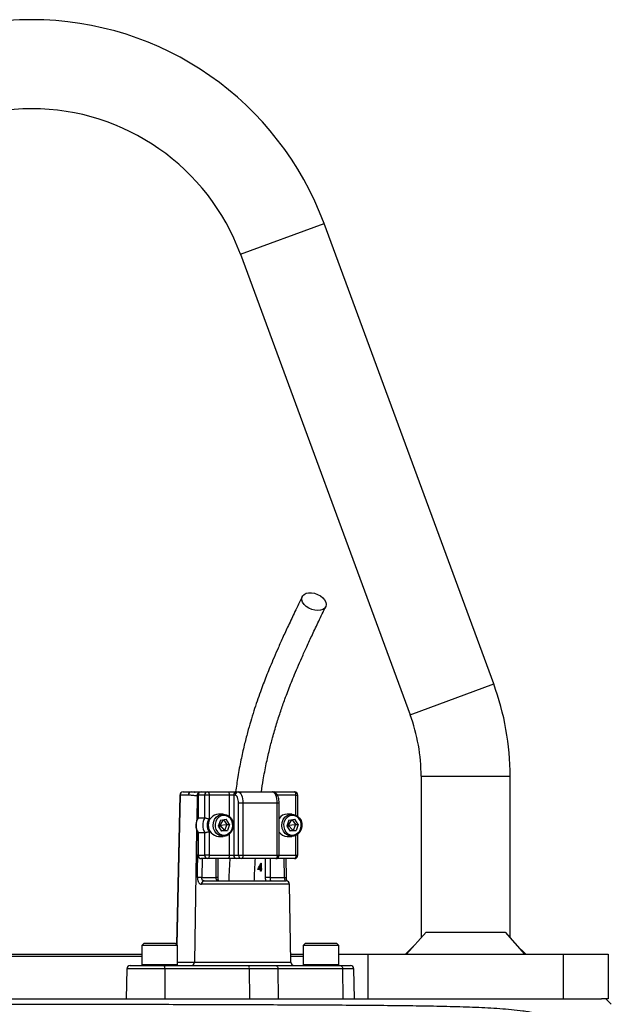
# Model space of a CAD drawing. Header units: millimetres. Extents: x 1605 to 5384, y 782 to 6178.
# Tile 26 of 26: x 2523 to 3055, y 5293 to 6178. Entities that reach past the tile are written whole.
import ezdxf

# ---------------------------------------------------------------- set-up
doc = ezdxf.new("R2010")
doc.units = ezdxf.units.MM
doc.header["$LTSCALE"] = 2

msp = doc.modelspace()

# ---------------------------------------------------------------- linework, layer by layer
at = {"color": 8, "linetype": 'Continuous', "lineweight": 25}
for p, q in [((2721.63, 5967.06), (2796.7, 5994.72)), ((2874.09, 5553.24), (2949.16, 5580.89)), ((2883.96, 5497.92), (2963.96, 5497.92)), ((2667.34, 5480.97), (2664.47, 5346.41)), ((2682.66, 5480.45), (2682.31, 5458.29)), ((2683.29, 5480.45), (2682.66, 5480.45)), ((2683.57, 5480.92), (2683.29, 5480.92)), ((2711.6, 5461.95), (2711.6, 5480.92)), ((2771.42, 5480.92), (2754.74, 5480.92)), ((2771.42, 5463.1), (2771.42, 5480.92)), ((2771.42, 5480.92), (2773.15, 5480.92)), ((2756.35, 5473.92), (2754.62, 5473.92)), ((2682.17, 5449.89), (2680.29, 5330.87)), ((2711.6, 5426.92), (2711.6, 5445.89)), ((2771.42, 5426.92), (2771.42, 5444.74)), ((2683.57, 5426.92), (2683.29, 5426.92)), ((2754.62, 5426.92), (2756.35, 5426.92)), ((2756.35, 5426.92), (2771.42, 5426.92)), ((2771.42, 5426.92), (2773.15, 5426.92)), ((2687.12, 5423.92), (2686.85, 5406.92)), ((2699.68, 5406.92), (2699.68, 5423.92)), ((2744.2, 5406.92), (2744.2, 5423.92)), ((2748.31, 5423.92), (2748.31, 5406.92)), ((2761.14, 5406.92), (2760.87, 5423.92)), ((2701.41, 5406.92), (2699.68, 5406.92)), ((2765.66, 5400.97), (2686.45, 5400.97)), ((2632.96, 5328.72), (2634.45, 5328.72)), ((2634.45, 5328.72), (2664.96, 5328.72)), ((2664.96, 5330.87), (2680.29, 5330.87)), ((2680.29, 5330.87), (2766.88, 5330.87)), ((2777.96, 5328.72), (2779.46, 5328.72)), ((2779.46, 5328.72), (2809.96, 5328.72)), ((2653.59, 5324.97), (2619.43, 5324.97)), ((2823.49, 5324.97), (2813.32, 5324.97))]:
    msp.add_line(p, q, dxfattribs=at)
at = {"color": 7, "linetype": 'Continuous', "lineweight": 25}
for p, q in [((2949.16, 5580.89), (2796.7, 5994.72)), ((2721.63, 5967.06), (2874.09, 5553.24)), ((2883.96, 5497.92), (2883.96, 5352.62)), ((2963.96, 5352.62), (2963.96, 5497.92)), ((2667.06, 5480.99), (2664.19, 5346.69)), ((2674.74, 5480.97), (2667.34, 5480.97)), ((2670.06, 5483.92), (2677.46, 5483.92)), ((2677.46, 5483.92), (2686.29, 5483.92)), ((2683.29, 5480.92), (2683.29, 5460.46)), ((2683.57, 5480.92), (2683.57, 5460.55)), ((2689.49, 5480.92), (2683.57, 5480.92)), ((2686.29, 5483.92), (2692.21, 5483.92)), ((2689.49, 5460.55), (2689.49, 5480.92)), ((2693.48, 5480.92), (2689.49, 5480.92)), ((2692.21, 5483.92), (2710.34, 5483.92)), ((2693.48, 5480.92), (2693.48, 5459.58)), ((2711.6, 5480.92), (2693.48, 5480.92)), ((2710.34, 5483.92), (2718.31, 5483.92)), ((2715.59, 5480.92), (2711.6, 5480.92)), ((2716.86, 5480.92), (2715.59, 5480.92)), ((2715.59, 5480.92), (2715.59, 5426.92)), ((2718.31, 5483.92), (2719.58, 5483.92)), ((2719.58, 5483.92), (2750.39, 5483.92)), ((2750.37, 5483.92), (2752.03, 5483.92)), ((2752.03, 5483.92), (2770.15, 5483.92)), ((2773.15, 5462.01), (2773.15, 5480.92)), ((2723.8, 5473.92), (2719.82, 5473.92)), ((2719.82, 5426.92), (2719.82, 5473.92)), ((2723.8, 5473.92), (2723.8, 5426.92)), ((2754.62, 5473.92), (2723.8, 5473.92)), ((2754.62, 5426.92), (2754.62, 5473.92)), ((2756.35, 5426.92), (2756.35, 5473.92)), ((2683.57, 5460.55), (2689.49, 5460.55)), ((2706.2, 5463.92), (2701.84, 5463.92)), ((2767.83, 5463.92), (2763.47, 5463.92)), ((2703.52, 5458.5), (2701.52, 5453.17)), ((2701.52, 5453.17), (2704.7, 5448.59)), ((2701.71, 5453.69), (2702.95, 5453.92)), ((2702.34, 5455.35), (2702.95, 5453.92)), ((2702.95, 5453.92), (2702.61, 5451.6)), ((2705.93, 5458.85), (2702.95, 5453.92)), ((2702.95, 5453.92), (2709.36, 5454.67)), ((2702.95, 5453.92), (2707.35, 5449.34)), ((2703.52, 5458.5), (2708.71, 5459.25)), ((2706.41, 5458.92), (2709.36, 5454.67)), ((2709.36, 5454.67), (2707.35, 5449.34)), ((2711.89, 5454.67), (2708.71, 5459.25)), ((2709.36, 5454.67), (2711.89, 5454.67)), ((2711.89, 5454.67), (2709.89, 5449.34)), ((2765.15, 5458.5), (2763.15, 5453.17)), ((2763.15, 5453.17), (2766.33, 5448.59)), ((2763.34, 5453.69), (2764.58, 5453.92)), ((2763.97, 5455.35), (2764.58, 5453.92)), ((2764.58, 5453.92), (2764.24, 5451.6)), ((2767.56, 5458.85), (2764.58, 5453.92)), ((2764.58, 5453.92), (2770.99, 5454.67)), ((2764.58, 5453.92), (2768.98, 5449.34)), ((2765.15, 5458.5), (2770.34, 5459.25)), ((2768.03, 5458.92), (2770.99, 5454.67)), ((2770.99, 5454.67), (2768.98, 5449.34)), ((2773.52, 5454.67), (2770.34, 5459.25)), ((2770.99, 5454.67), (2773.52, 5454.67)), ((2773.52, 5454.67), (2771.52, 5449.34)), ((2683.29, 5447.38), (2683.29, 5426.92)), ((2683.57, 5447.29), (2689.49, 5447.29)), ((2683.57, 5447.29), (2683.57, 5426.92)), ((2689.49, 5426.92), (2689.49, 5447.29)), ((2693.48, 5448.26), (2693.48, 5426.92)), ((2701.84, 5443.92), (2706.2, 5443.92)), ((2707.35, 5449.34), (2704.47, 5448.92)), ((2709.89, 5449.34), (2704.7, 5448.59)), ((2707.35, 5449.34), (2709.89, 5449.34)), ((2763.47, 5443.92), (2767.83, 5443.92)), ((2768.98, 5449.34), (2766.1, 5448.92)), ((2771.52, 5449.34), (2766.33, 5448.59)), ((2768.98, 5449.34), (2771.52, 5449.34)), ((2773.15, 5426.92), (2773.15, 5445.83)), ((2683.57, 5426.92), (2689.49, 5426.92)), ((2693.48, 5426.92), (2689.49, 5426.92)), ((2693.48, 5426.92), (2711.6, 5426.92)), ((2711.6, 5426.92), (2715.59, 5426.92)), ((2715.59, 5426.92), (2719.82, 5426.92)), ((2719.82, 5426.92), (2723.8, 5426.92)), ((2723.8, 5426.92), (2754.62, 5426.92)), ((2692.21, 5423.92), (2686.29, 5423.92)), ((2710.34, 5423.92), (2692.21, 5423.92)), ((2701.41, 5406.92), (2701.41, 5423.92)), ((2718.31, 5423.92), (2710.34, 5423.92)), ((2722.53, 5423.92), (2718.31, 5423.92)), ((2753.35, 5423.92), (2722.53, 5423.92)), ((2739.69, 5415.01), (2739.69, 5418.05)), ((2740.11, 5418.05), (2739.69, 5418.05)), ((2740.02, 5419.86), (2740.11, 5419.86)), ((2740.11, 5419.86), (2740.11, 5415.01)), ((2770.15, 5423.92), (2753.35, 5423.92)), ((2762.87, 5406.97), (2762.61, 5423.92)), ((2686.85, 5406.92), (2699.68, 5406.92)), ((2739.69, 5414.29), (2737.2, 5414.29)), ((2738.19, 5415.01), (2739.69, 5415.01)), ((2739.09, 5414.29), (2739.29, 5415.01)), ((2740.11, 5415.01), (2739.69, 5415.01)), ((2739.69, 5412.68), (2739.69, 5414.29)), ((2740.11, 5414.29), (2739.69, 5414.29)), ((2740.11, 5412.68), (2739.69, 5412.68)), ((2740.11, 5415.01), (2740.62, 5415.01)), ((2740.11, 5414.29), (2740.11, 5412.68)), ((2740.62, 5414.29), (2740.11, 5414.29)), ((2740.62, 5415.01), (2740.62, 5414.29)), ((2748.31, 5406.92), (2744.2, 5406.92)), ((2748.31, 5406.92), (2761.14, 5406.92)), ((2688.82, 5403.92), (2762.66, 5403.92)), ((2766.88, 5330.87), (2765.66, 5400.97)), ((2870.92, 5337.92), (2888.48, 5357.72)), ((2888.48, 5357.72), (2959.44, 5357.72)), ((2959.44, 5357.72), (2977, 5337.92)), ((2634.96, 5347.92), (2632.96, 5345.92)), ((2632.96, 5345.92), (2632.96, 5328.72)), ((2634.45, 5345.92), (2632.96, 5345.92)), ((2664.96, 5345.92), (2634.45, 5345.92)), ((2634.96, 5347.92), (2636.27, 5347.92)), ((2636.27, 5347.92), (2662.96, 5347.92)), ((2664.96, 5345.92), (2662.96, 5347.92)), ((2664.96, 5328.72), (2664.96, 5345.92)), ((2779.96, 5347.92), (2777.96, 5345.92)), ((2777.96, 5345.92), (2777.96, 5328.72)), ((2779.46, 5345.92), (2777.96, 5345.92)), ((2809.96, 5345.92), (2779.46, 5345.92)), ((2779.96, 5347.92), (2781.28, 5347.92)), ((2781.28, 5347.92), (2807.96, 5347.92)), ((2809.96, 5345.92), (2807.96, 5347.92)), ((2809.96, 5328.72), (2809.96, 5345.92)), ((2878.44, 5346.4), (2869.96, 5337.92)), ((2977.96, 5337.92), (2969.48, 5346.4)), ((2444.03, 5337.92), (2533.96, 5337.92)), ((2533.96, 5337.92), (2632.96, 5337.92)), ((2766.76, 5337.92), (2777.96, 5337.92)), ((2809.96, 5337.92), (2835.96, 5337.92)), ((2835.96, 5337.92), (2835.96, 5297.92)), ((2835.96, 5337.92), (3011.96, 5337.92)), ((3011.96, 5297.92), (3011.96, 5337.92)), ((3011.96, 5337.92), (3051.96, 5337.92)), ((3051.96, 5337.92), (3051.96, 5297.92)), ((2533.96, 5335.92), (2444.03, 5335.92)), ((2632.96, 5335.92), (2533.96, 5335.92)), ((2622.43, 5327.92), (2653.12, 5327.92)), ((2653.12, 5327.92), (2729.08, 5327.92)), ((2729.08, 5327.92), (2753.27, 5327.92)), ((2753.27, 5327.92), (2811.36, 5327.92)), ((2777.96, 5335.92), (2766.8, 5335.92)), ((2811.36, 5327.92), (2820.49, 5327.92)), ((2619.43, 5324.97), (2618.96, 5297.92)), ((2653.59, 5324.97), (2653.67, 5297.92)), ((2729.55, 5324.97), (2653.59, 5324.97)), ((2729.55, 5324.97), (2729.63, 5297.92)), ((2755.24, 5324.97), (2729.55, 5324.97)), ((2755.24, 5324.97), (2755.55, 5297.92)), ((2813.32, 5324.97), (2755.24, 5324.97)), ((2813.32, 5324.97), (2813.63, 5297.92)), ((2823.96, 5297.92), (2823.49, 5324.97)), ((2097.45, 5297.92), (3046.08, 5297.92)), ((3051.96, 5297.92), (3046.08, 5297.92)), ((3054.88, 5293), (3049.95, 5297.92))]:
    msp.add_line(p, q, dxfattribs=at)
at = {"color": 7, "linetype": 'Continuous', "lineweight": 25, "flags": 128}
for points in [[(2791.14, 5646.94), (2788.44, 5647.2), (2785.69, 5647.93), (2783.06, 5649.11), (2780.72, 5650.66), (2778.81, 5652.47), (2777.47, 5654.45), (2776.76, 5656.45), (2776.73, 5658.36), (2777.39, 5660.05), (2778.7, 5661.42), (2780.57, 5662.39), (2782.88, 5662.89), (2785.49, 5662.89), (2788.24, 5662.39), (2790.95, 5661.42), (2793.46, 5660.05), (2795.59, 5658.36), (2797.23, 5656.45), (2798.27, 5654.45), (2798.64, 5652.47), (2798.32, 5650.66), (2797.33, 5649.11), (2795.73, 5647.93), (2793.62, 5647.2), (2791.14, 5646.94)], [(2692.21, 5483.92), (2692.46, 5483.86), (2692.69, 5483.69), (2692.91, 5483.42), (2693.11, 5483.04), (2693.26, 5482.59), (2693.38, 5482.07), (2693.45, 5481.51), (2693.48, 5480.92)], [(2710.34, 5483.92), (2710.58, 5483.86), (2710.82, 5483.69), (2711.04, 5483.42), (2711.23, 5483.04), (2711.39, 5482.59), (2711.51, 5482.07), (2711.58, 5481.51), (2711.6, 5480.92)], [(2719.82, 5473.92), (2719.76, 5475.29), (2719.59, 5476.6), (2719.32, 5477.81), (2718.95, 5478.87), (2718.5, 5479.74), (2717.99, 5480.39), (2717.43, 5480.79), (2716.86, 5480.92)], [(2719.58, 5483.92), (2720.4, 5483.73), (2721.19, 5483.16), (2721.92, 5482.24), (2722.56, 5480.99), (2723.09, 5479.48), (2723.48, 5477.75), (2723.72, 5475.87), (2723.8, 5473.92)], [(2754.62, 5473.92), (2754.54, 5475.87), (2754.3, 5477.75), (2753.9, 5479.48), (2753.38, 5480.99), (2752.74, 5482.24), (2752.01, 5483.16), (2751.22, 5483.73), (2750.39, 5483.92)], [(2771.42, 5480.92), (2771.39, 5481.51), (2771.32, 5482.07), (2771.21, 5482.59), (2771.05, 5483.04), (2770.86, 5483.42), (2770.64, 5483.69), (2770.4, 5483.86), (2770.15, 5483.92)], [(2714.57, 5450.09), (2713.32, 5447.74), (2711.55, 5445.85), (2709.37, 5444.56), (2706.97, 5443.96), (2704.5, 5444.1), (2702.16, 5444.97), (2700.12, 5446.5), (2698.53, 5448.58), (2697.51, 5451.06), (2697.14, 5453.75), (2697.43, 5456.46), (2698.38, 5458.97), (2699.9, 5461.11), (2701.89, 5462.72), (2704.21, 5463.68), (2706.67, 5463.91), (2709.09, 5463.4), (2711.3, 5462.19), (2713.13, 5460.36), (2714.45, 5458.06), (2715.15, 5455.45), (2715.2, 5452.73), (2714.57, 5450.09)], [(2714.07, 5450.55), (2714.63, 5452.98), (2714.55, 5455.48), (2713.84, 5457.86), (2712.54, 5459.92), (2710.78, 5461.49), (2708.68, 5462.45), (2706.42, 5462.72), (2704.19, 5462.27), (2702.16, 5461.15), (2700.5, 5459.45), (2699.34, 5457.29), (2698.78, 5454.87), (2698.86, 5452.36), (2699.57, 5449.99), (2700.87, 5447.93), (2702.63, 5446.35), (2704.73, 5445.4), (2706.99, 5445.13), (2709.22, 5445.57), (2711.25, 5446.69), (2712.91, 5448.4), (2714.07, 5450.55)], [(2776.2, 5450.09), (2774.95, 5447.74), (2773.18, 5445.85), (2771, 5444.56), (2768.6, 5443.96), (2766.13, 5444.1), (2763.79, 5444.97), (2761.75, 5446.5), (2760.16, 5448.58), (2759.14, 5451.06), (2758.76, 5453.75), (2759.06, 5456.46), (2760.01, 5458.97), (2761.53, 5461.11), (2763.52, 5462.72), (2765.84, 5463.68), (2768.29, 5463.91), (2770.72, 5463.4), (2772.93, 5462.19), (2774.76, 5460.36), (2776.08, 5458.06), (2776.78, 5455.45), (2776.82, 5452.73), (2776.2, 5450.09)], [(2775.7, 5450.55), (2776.26, 5452.98), (2776.18, 5455.48), (2775.47, 5457.86), (2774.17, 5459.92), (2772.41, 5461.49), (2770.31, 5462.45), (2768.05, 5462.72), (2765.82, 5462.27), (2763.79, 5461.15), (2762.13, 5459.45), (2760.97, 5457.29), (2760.4, 5454.87), (2760.48, 5452.36), (2761.2, 5449.99), (2762.49, 5447.93), (2764.26, 5446.35), (2766.36, 5445.4), (2768.62, 5445.13), (2770.85, 5445.57), (2772.88, 5446.69), (2774.54, 5448.4), (2775.7, 5450.55)], [(2693.48, 5426.92), (2693.45, 5426.34), (2693.38, 5425.77), (2693.26, 5425.25), (2693.11, 5424.8), (2692.91, 5424.43), (2692.69, 5424.15), (2692.46, 5423.98), (2692.21, 5423.92)], [(2711.6, 5426.92), (2711.58, 5426.34), (2711.51, 5425.77), (2711.39, 5425.25), (2711.23, 5424.8), (2711.04, 5424.43), (2710.82, 5424.15), (2710.58, 5423.98), (2710.34, 5423.92)], [(2723.8, 5426.92), (2723.78, 5426.34), (2723.71, 5425.77), (2723.59, 5425.25), (2723.43, 5424.8), (2723.24, 5424.43), (2723.02, 5424.15), (2722.78, 5423.98), (2722.53, 5423.92)], [(2754.62, 5426.92), (2754.59, 5426.34), (2754.52, 5425.77), (2754.4, 5425.25), (2754.25, 5424.8), (2754.05, 5424.43), (2753.83, 5424.15), (2753.6, 5423.98), (2753.35, 5423.92)], [(2771.42, 5426.92), (2771.39, 5426.34), (2771.32, 5425.77), (2771.21, 5425.25), (2771.05, 5424.8), (2770.86, 5424.43), (2770.64, 5424.15), (2770.4, 5423.98), (2770.15, 5423.92)], [(2753.27, 5327.92), (2753.65, 5327.86), (2754.02, 5327.7), (2754.35, 5327.43), (2754.65, 5327.06), (2754.9, 5326.62), (2755.08, 5326.11), (2755.2, 5325.55), (2755.24, 5324.97)], [(2811.36, 5327.92), (2811.73, 5327.86), (2812.1, 5327.7), (2812.44, 5327.43), (2812.73, 5327.06), (2812.98, 5326.62), (2813.16, 5326.11), (2813.28, 5325.55), (2813.32, 5324.97)]]:
    msp.add_lwpolyline(points, dxfattribs=at)
at = {"color": 8, "linetype": 'Continuous', "lineweight": 25, "flags": 128}
msp.add_lwpolyline([(2682.96, 5406.97), (2683.06, 5412.97), (2683.29, 5427.74)], dxfattribs=at)
at = {"color": 7, "linetype": 'Continuous', "lineweight": 25}
for centre, radius, start, end in [((2533.96, 5897.92), 280, 20.22526, 159.77474), ((2533.96, 5897.92), 200, 20.22526, 159.77474), ((2723.96, 5497.92), 240, 0, 20.22526), ((2723.96, 5497.92), 160, 0, 20.22526), ((2670.06, 5480.92), 3, 90, 178.77507), ((2670.21, 5481.06), 2.86, 92.88871, 181.74273), ((2677.6, 5481.06), 2.86, 92.88871, 181.74273), ((2686.29, 5480.92), 3, 90, 180), ((2686.44, 5481.06), 2.87, 92.95214, 182.67534), ((2692.36, 5481.06), 2.87, 92.95214, 182.67534), ((2718.46, 5481.06), 2.87, 92.95214, 182.67534), ((2719.72, 5481.06), 2.87, 92.95214, 182.67534), ((2770.15, 5480.92), 3, 0, 90), ((2694.77, 5453.92), 13.01, 149.35759, 210.64241), ((2700.69, 5453.92), 13.01, 149.35759, 210.64241), ((2702.62, 5453.92), 10.03, 94.44131, 265.55869), ((2763.62, 5455.1), 8.82, 90.92235, 145.46399), ((2701.36, 5453.92), 9.71, 144.35015, 215.64985), ((2763.6, 5452.72), 8.8, 214.46509, 269.14856), ((2686.29, 5426.92), 3, 180, 270), ((2686.44, 5426.79), 2.87, 177.32466, 267.04786), ((2692.36, 5426.79), 2.87, 177.32466, 267.04786), ((2718.46, 5426.79), 2.87, 177.32466, 267.04786), ((2722.68, 5426.79), 2.87, 177.32466, 267.04786), ((2753.35, 5426.92), 3, 270, 0), ((2770.15, 5426.92), 3, 270, 0), ((2680.99, 5116.35), 290.63, 88.84506, 89.61134), ((2689.17, 5401.21), 2.73, 97.24729, 185.01145), ((2762.66, 5400.92), 3, 1, 90), ((2622.43, 5324.92), 3, 90, 179), ((2633.76, 5328.72), 0.8, 180, 270), ((2648.58, 5325.68), 5.07, 351.9567, 26.20767), ((2664.16, 5328.72), 0.8, 270, 360), ((2677.43, 5330.78), 2.86, 272.88871, 1.74273), ((2724.54, 5325.68), 5.07, 351.9567, 26.20767), ((2769.88, 5330.92), 3, 181, 270), ((2778.76, 5328.72), 0.8, 180, 270), ((2809.16, 5328.72), 0.8, 270, 0), ((2820.49, 5324.92), 3, 1, 90)]:
    msp.add_arc(centre, radius, start, end, dxfattribs=at)
at = {"color": 8, "linetype": 'Continuous', "lineweight": 25}
for centre, radius, start, end in [((2667.39, 5485.47), 4.5, 265.8098, 269.3878), ((2685.65, 5480.48), 2.99, 117.38485, 180.62466), ((2751.78, 5482.79), 1.16, 14.85155, 77.93265), ((2761.11, 5439.71), 32.79, 270.052, 273.07957)]:
    msp.add_arc(centre, radius, start, end, dxfattribs=at)
at = {"color": 7, "linetype": 'Continuous', "lineweight": 25}
for centre, major_axis, ratio, start_param, end_param in [((2721.46, 5428.51), (15.01, 33.95), 0.551639, 4.532611, 4.701369), ((2721.46, 5427.44), (15, 33.98), 0.551424, 4.587895, 4.679441)]:
    msp.add_ellipse(centre, major_axis=major_axis, ratio=ratio, start_param=start_param, end_param=end_param, dxfattribs=at)
for points, knots in [([(2777.12, 5659.55), (2774.94, 5655.02), (2770.77, 5646.37), (2764.86, 5633.9), (2759.59, 5622.5), (2754.96, 5612.17), (2750.99, 5602.99), (2747.64, 5594.96), (2744.75, 5587.76), (2742.08, 5580.86), (2739.34, 5573.46), (2736.5, 5565.4), (2733.59, 5556.58), (2730.71, 5547.24), (2727.81, 5537), (2724.85, 5525.46), (2721.9, 5512.23), (2719.23, 5498.28), (2717.87, 5488.51), (2717.24, 5483.93)], [0, 0, 0, 0, 0.090226, 0.172297, 0.24625, 0.312101, 0.369843, 0.418614, 0.459916, 0.500053, 0.541062, 0.588734, 0.637577, 0.687635, 0.740223, 0.799189, 0.864687, 0.936625, 1, 1, 1, 1]), ([(2740.46, 5483.91), (2740.97, 5487.53), (2742.19, 5496.13), (2744.64, 5508.69), (2747.48, 5521.28), (2750.6, 5533.28), (2753.99, 5544.92), (2757.71, 5556.45), (2761.1, 5566.07), (2764.09, 5574.09), (2766.72, 5580.83), (2769.6, 5587.95), (2772.94, 5595.88), (2776.85, 5604.86), (2781.34, 5614.82), (2786.42, 5625.76), (2792.1, 5637.71), (2796.09, 5646), (2798.18, 5650.34)], [0, 0, 0, 0, 0.0524476, 0.1244157, 0.1898446, 0.2487253, 0.3182269, 0.3845094, 0.4487779, 0.490857, 0.5320453, 0.5753356, 0.6266647, 0.6862074, 0.7527003, 0.8271629, 0.9096044, 1, 1, 1, 1]), ([(2682.66, 5480.45), (2682, 5480.45), (2681.34, 5480.47), (2680.02, 5480.56), (2679.36, 5480.62), (2677.38, 5480.82), (2676.06, 5480.97), (2674.74, 5480.97)], [0, 0, 0, 0, 0.25, 0.25, 0.5, 0.5, 1, 1, 1, 1]), ([(2677.46, 5483.92), (2678.44, 5483.87), (2679.57, 5483.82), (2680.6, 5483.74), (2680.74, 5483.73)], [0, 0, 0, 0, 0.865545, 1, 1, 1, 1]), ([(2684.77, 5483.45), (2684.04, 5483.5), (2682.79, 5483.6), (2681.26, 5483.77), (2680.61, 5483.84)], [0, 0, 0, 0, 0.579011, 1, 1, 1, 1]), ([(2756.35, 5473.92), (2756.34, 5474.35), (2756.32, 5475.6), (2756.04, 5477.64), (2755.39, 5479.89), (2754.45, 5481.69), (2753.22, 5482.99), (2751.85, 5483.78), (2750.86, 5483.88), (2750.39, 5483.92)], [0, 0, 0, 0, 0.0886511, 0.2573352, 0.430857, 0.6162321, 0.7576722, 0.8869197, 1, 1, 1, 1]), ([(2683.32, 5460.48), (2683.23, 5460.35), (2682.65, 5459.47), (2681.93, 5457.59), (2681.41, 5454.88), (2681.52, 5452.09), (2682.13, 5449.51), (2682.95, 5448.03), (2683.32, 5447.36)], [0, 0, 0, 0, 0.035333, 0.2329, 0.431487, 0.631089, 0.83139, 1, 1, 1, 1]), ([(2683.57, 5460.55), (2683.44, 5460.55), (2683.29, 5460.55), (2683.31, 5460.49), (2683.32, 5460.49)], [0, 0, 0, 0, 0.874771, 1, 1, 1, 1]), ([(2689.49, 5460.55), (2689.58, 5460.55), (2689.68, 5460.55), (2689.92, 5460.52), (2690.05, 5460.51), (2690.5, 5460.43), (2690.85, 5460.36), (2691.59, 5460.19), (2691.98, 5460.08), (2692.75, 5459.84), (2693.13, 5459.71), (2693.48, 5459.58)], [0, 0, 0, 0, 0.125, 0.125, 0.25, 0.25, 0.5, 0.5, 0.75, 0.75, 1, 1, 1, 1]), ([(2683.57, 5447.29), (2683.44, 5447.29), (2683.29, 5447.29), (2683.31, 5447.35), (2683.32, 5447.36)], [0, 0, 0, 0, 0.873602, 1, 1, 1, 1]), ([(2689.49, 5447.29), (2689.58, 5447.29), (2689.68, 5447.29), (2689.92, 5447.32), (2690.05, 5447.34), (2690.5, 5447.41), (2690.85, 5447.48), (2691.59, 5447.66), (2691.98, 5447.76), (2692.75, 5448), (2693.13, 5448.13), (2693.48, 5448.26)], [0, 0, 0, 0, 0.125, 0.125, 0.25, 0.25, 0.5, 0.5, 0.75, 0.75, 1, 1, 1, 1]), ([(2712, 5424.1), (2711.74, 5419.3), (2711.37, 5412.59), (2711.12, 5405.84), (2711.05, 5403.92)], [0, 0, 0, 0, 0.71512, 1, 1, 1, 1]), ([(2734.06, 5403.92), (2734.13, 5405.77), (2734.38, 5412.45), (2734.75, 5419.1), (2735.02, 5423.92)], [0, 0, 0, 0, 0.275869, 1, 1, 1, 1]), ([(2682.96, 5406.97), (2682.96, 5406.56), (2682.97, 5406.15), (2683.05, 5405.35), (2683.11, 5404.96), (2683.27, 5404.22), (2683.37, 5403.86), (2683.61, 5403.21), (2683.75, 5402.91), (2684.06, 5402.37), (2684.24, 5402.12), (2684.62, 5401.71), (2684.82, 5401.53), (2685.25, 5401.25), (2685.48, 5401.15), (2685.95, 5401.01), (2686.2, 5400.97), (2686.45, 5400.97)], [0, 0, 0, 0, 0.125, 0.125, 0.25, 0.25, 0.375, 0.375, 0.5, 0.5, 0.625, 0.625, 0.75, 0.75, 0.875, 0.875, 1, 1, 1, 1]), ([(2688.82, 5403.92), (2688.52, 5403.92), (2688.23, 5403.99), (2687.85, 5404.2), (2687.73, 5404.29), (2687.51, 5404.5), (2687.41, 5404.63), (2687.15, 5405.04), (2687.03, 5405.38), (2686.87, 5406.11), (2686.84, 5406.52), (2686.85, 5406.92)], [0, 0, 0, 0, 0.25, 0.25, 0.375, 0.375, 0.5, 0.5, 0.75, 0.75, 1, 1, 1, 1]), ([(2702.19, 5403.92), (2701.83, 5403.92), (2701.48, 5403.98), (2701.01, 5404.17), (2700.86, 5404.26), (2700.59, 5404.46), (2700.46, 5404.58), (2700.23, 5404.85), (2700.14, 5405), (2699.97, 5405.34), (2699.9, 5405.52), (2699.73, 5406.08), (2699.68, 5406.5), (2699.68, 5406.92)], [0, 0, 0, 0, 0.25, 0.25, 0.375, 0.375, 0.5, 0.5, 0.625, 0.625, 0.75, 0.75, 1, 1, 1, 1]), ([(2702.2, 5403.92), (2702.19, 5403.92), (2702.18, 5403.92), (2702.18, 5403.9), (2701.92, 5404.25), (2701.66, 5404.9), (2701.45, 5405.83), (2701.43, 5406.55), (2701.41, 5406.93)], [0, 0, 0, 0, 0.207092, 0.403172, 0.541874, 0.68089, 0.832751, 1, 1, 1, 1]), ([(2748.31, 5406.92), (2748.31, 5406.71), (2748.32, 5406.5), (2748.34, 5406.1), (2748.35, 5405.9), (2748.38, 5405.52), (2748.4, 5405.34), (2748.43, 5405.01), (2748.45, 5404.85), (2748.49, 5404.45), (2748.5, 5404.24), (2748.46, 5403.98), (2748.41, 5403.92), (2748.33, 5403.92)], [0, 0, 0, 0, 0.125, 0.125, 0.25, 0.25, 0.375, 0.375, 0.5, 0.5, 0.75, 0.75, 1, 1, 1, 1]), ([(2761.14, 5406.92), (2761.15, 5406.72), (2761.16, 5406.52), (2761.2, 5406.13), (2761.22, 5405.93), (2761.27, 5405.56), (2761.3, 5405.39), (2761.37, 5405.06), (2761.41, 5404.9), (2761.51, 5404.49), (2761.57, 5404.27), (2761.67, 5403.99), (2761.7, 5403.92), (2761.7, 5403.92)], [0, 0, 0, 0, 0.125, 0.125, 0.25, 0.25, 0.375, 0.375, 0.5, 0.5, 0.75, 0.75, 1, 1, 1, 1]), ([(2763.33, 5403.81), (2763.27, 5404.01), (2763.12, 5404.52), (2762.93, 5405.64), (2762.9, 5406.54), (2762.89, 5406.97)], [0, 0, 0, 0, 0.2541359, 0.644592, 1, 1, 1, 1]), ([(2094.13, 5293.83), (2100.66, 5293.82), (2107.44, 5293.82), (2121.49, 5293.81), (2128.77, 5293.8), (2151.32, 5293.77), (2167.32, 5293.75), (2192.79, 5293.73), (2201.52, 5293.72), (2212.75, 5293.7), (2215.01, 5293.7), (2219.57, 5293.69), (2221.86, 5293.69), (2228.77, 5293.68), (2233.41, 5293.68), (2256.82, 5293.65), (2276.15, 5293.63), (2315.99, 5293.57), (2336.49, 5293.55), (2362.88, 5293.51), (2368.2, 5293.5), (2378.9, 5293.49), (2384.3, 5293.48), (2400.51, 5293.46), (2411.35, 5293.44), (2443.98, 5293.39), (2465.88, 5293.36), (2509.97, 5293.28), (2532.16, 5293.24), (2557.3, 5293.2), (2560.1, 5293.19), (2565.68, 5293.18), (2568.46, 5293.18), (2576.8, 5293.16), (2582.34, 5293.15), (2598.9, 5293.11), (2609.86, 5293.09), (2642.51, 5293.02), (2663.95, 5292.97), (2695.66, 5292.88), (2706.14, 5292.84), (2721.76, 5292.79), (2726.94, 5292.78), (2737.27, 5292.74), (2742.38, 5292.72), (2767.73, 5292.63), (2787.26, 5292.54), (2824.88, 5292.32), (2842.96, 5292.19), (2864.66, 5291.95), (2868.96, 5291.9), (2877.46, 5291.79), (2881.67, 5291.73), (2894.14, 5291.53), (2902.22, 5291.38), (2914, 5291.08), (2917.87, 5290.98), (2925.5, 5290.73), (2929.27, 5290.59), (2940.42, 5290.12), (2947.64, 5289.74), (2958.2, 5289), (2961.67, 5288.72), (2968.56, 5288.07), (2971.98, 5287.69), (2977.09, 5286.99), (2978.8, 5286.73), (2982.22, 5286.16), (2983.94, 5285.84), (2987.4, 5285.11), (2989.15, 5284.7), (2992.71, 5283.74), (2994.53, 5283.18), (2996.42, 5282.5)], [0, 0, 0, 0, 0.03125, 0.03125, 0.0625, 0.0625, 0.125, 0.125, 0.15625, 0.15625, 0.164062, 0.164062, 0.171875, 0.171875, 0.1875, 0.1875, 0.25, 0.25, 0.3125, 0.3125, 0.328125, 0.328125, 0.34375, 0.34375, 0.375, 0.375, 0.4375, 0.4375, 0.5, 0.5, 0.507812, 0.507812, 0.515625, 0.515625, 0.53125, 0.53125, 0.5625, 0.5625, 0.625, 0.625, 0.65625, 0.65625, 0.671875, 0.671875, 0.6875, 0.6875, 0.75, 0.75, 0.8125, 0.8125, 0.828125, 0.828125, 0.84375, 0.84375, 0.875, 0.875, 0.890625, 0.890625, 0.90625, 0.90625, 0.9375, 0.9375, 0.953125, 0.953125, 0.96875, 0.96875, 0.976563, 0.976563, 0.984375, 0.984375, 0.992188, 0.992188, 1, 1, 1, 1])]:
    msp.add_open_spline(points, degree=3, knots=knots, dxfattribs=at)
at = {"color": 8, "linetype": 'Continuous', "lineweight": 25}
msp.add_open_spline([(2744.44, 5403.92), (2744.39, 5404.26), (2744.24, 5405.18), (2744.22, 5406.24), (2744.2, 5406.92)], degree=3, knots=[0, 0, 0, 0, 0.365246, 1, 1, 1, 1], dxfattribs=at)

doc.saveas('drawing.dxf')
